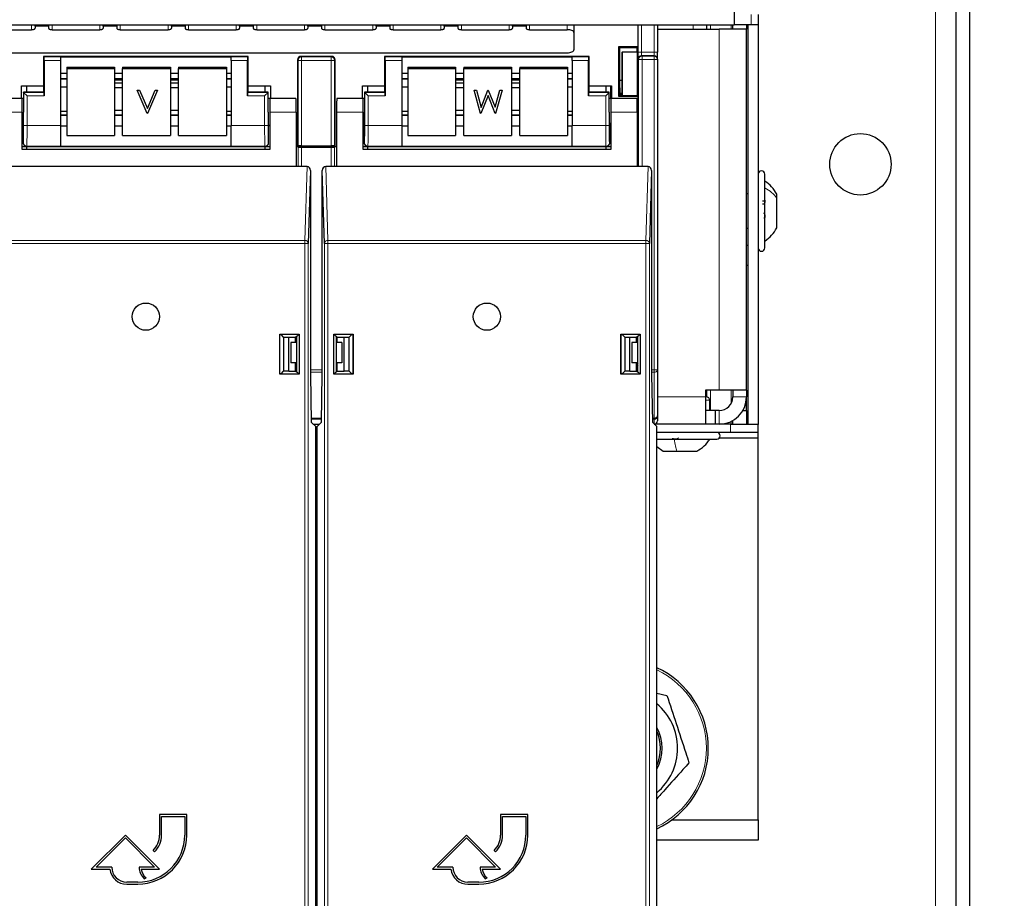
# Model space of a CAD drawing. Header units: millimetres. Extents: x 5 to 418, y 2 to 292.
# Tile 12 of 74: x 110 to 134, y 107 to 128. Entities that reach past the tile are written whole.
import ezdxf

# ---------------------------------------------------------------- set-up
doc = ezdxf.new("R2010")
doc.units = ezdxf.units.MM
doc.layers.add('SLD-0', color=7, linetype='Continuous')
doc.styles.add('SLDTEXTSTYLE0', font='TXT', dxfattribs={"width": 0.605})
doc.dimstyles.new('SLDDIMSTYLE2', dxfattribs={"dimtxt": 3.5, "dimasz": 3.302, "dimexe": 0, "dimexo": 0.0625, "dimgap": 0.875, "dimtad": 1, "dimdec": 1, "dimlfac": 6, "dimrnd": 1e-09, "dimzin": 12, "dimdsep": 46, "dimtxsty": 'SLDTEXTSTYLE0', "dimsah": 1, "dimcen": 0.09, "dimadec": 0, "dimazin": 3, "dimtfac": 1, "dimtofl": 0, "dimtmove": 0, "dimatfit": 3, "dimfxl": 1, "dimfrac": 2, "dimtolj": 1, "dimtzin": 12, "dimarcsym": 0})

# ---------------------------------------------------------------- blocks, each defined once
blk = doc.blocks.new('_D_6')
at = {"layer": 'SLD-0', "color": 7}
for p, q in [((132.47, 247.7), (149.204, 247.7)), ((148.204, 247.7), (148.204, 93.813)), ((119.109, 93.813), (149.204, 93.813))]:
    blk.add_line(p, q, dxfattribs=at)
for centre, start, end in [((145.518, 171.401), 63.4349, 116.5651), ((145.518, 170.113), 243.4349, 296.5651)]:
    blk.add_arc(centre, 6.006, start, end, dxfattribs=at)
for points in [[(148.204, 247.7), (147.696, 244.398), (148.712, 244.398)], [(148.204, 93.813), (148.712, 97.115), (147.696, 97.115)]]:
    blk.add_solid(points, dxfattribs=at)
at = {"layer": 'SLD-0', "color": 7, "insert": (143.692, 164.741), "char_height": 3.5, "attachment_point": 1, "rotation": 90, "style": 'SLDTEXTSTYLE0'}
blk.add_mtext('923,3', dxfattribs=at)

msp = doc.modelspace()

# ---------------------------------------------------------------- linework, layer by layer
at = {"color": 7, "linetype": 'Continuous', "lineweight": 18}
for p, q in [((132.4696, 101.8669), (132.4696, 247.7002)), ((127.9696, 128.1919), (127.9696, 128.4419)), ((110.3863, 128.1919), (110.3863, 128.0731)), ((110.4696, 128.1607), (110.803, 128.1607)), ((110.8863, 128.1919), (110.8863, 128.0731)), ((112.053, 128.1919), (112.053, 128.0731)), ((112.1363, 128.1607), (112.4696, 128.1607)), ((112.553, 128.1919), (112.553, 128.0731)), ((113.7196, 128.1919), (113.7196, 128.0731)), ((113.803, 128.1607), (114.1363, 128.1607)), ((114.2196, 128.1919), (114.2196, 128.0731)), ((115.3863, 128.1919), (115.3863, 128.0731)), ((115.4696, 128.1607), (115.803, 128.1607)), ((115.8863, 128.1919), (115.8863, 128.0731)), ((117.053, 128.1919), (117.053, 128.0731)), ((117.1363, 128.1607), (117.4696, 128.1607)), ((117.553, 128.1919), (117.553, 128.0731)), ((118.7196, 128.1919), (118.7196, 128.0731)), ((118.803, 128.1607), (119.1363, 128.1607)), ((119.2196, 128.1919), (119.2196, 128.0731)), ((120.3863, 128.1919), (120.3863, 128.0731)), ((120.4696, 128.1607), (120.803, 128.1607)), ((120.8863, 128.1919), (120.8863, 128.0731)), ((122.053, 128.1919), (122.053, 128.0731)), ((122.1363, 128.1607), (122.4696, 128.1607)), ((122.553, 128.1919), (122.553, 128.0731)), ((123.4696, 128.0731), (123.4696, 128.1919)), ((125.2855, 128.1919), (125.2855, 127.523)), ((125.5946, 127.523), (125.5946, 128.1919)), ((126.553, 128.1919), (126.553, 128.0836)), ((126.9756, 128.0836), (126.9756, 128.1919)), ((127.1863, 119.2669), (127.1863, 128.0836)), ((127.475, 128.0836), (127.475, 128.1919)), ((125.2022, 127.523), (125.2022, 127.6646)), ((125.2022, 127.523), (125.2855, 127.523)), ((125.2855, 127.523), (125.5946, 127.523)), ((125.5946, 127.4397), (125.5946, 127.523)), ((125.5946, 127.523), (125.678, 127.523)), ((110.6925, 127.4062), (111.0946, 127.4062)), ((111.0946, 127.3229), (110.694, 127.3229)), ((115.2613, 127.4062), (115.6634, 127.4062)), ((115.662, 127.3229), (115.2613, 127.3229)), ((116.9009, 127.3229), (116.8863, 127.3375)), ((116.9009, 127.3229), (116.9842, 127.3229)), ((116.9009, 125.2353), (116.9009, 127.3229)), ((116.9696, 127.4208), (116.9842, 127.4062)), ((116.9842, 127.4062), (117.7051, 127.4062)), ((116.9842, 127.4062), (116.9842, 127.3229)), ((116.9842, 127.3229), (116.9842, 125.2368)), ((117.7051, 127.3229), (116.9842, 127.3229)), ((117.7051, 127.4062), (117.7196, 127.4208)), ((117.7051, 127.4062), (117.7051, 127.3229)), ((117.7051, 125.2368), (117.7051, 127.3229)), ((117.7051, 127.3229), (117.7884, 127.3229)), ((117.803, 127.3375), (117.7884, 127.3229)), ((117.7884, 127.3229), (117.7884, 125.2353)), ((119.0259, 127.4062), (119.428, 127.4062)), ((119.428, 127.3229), (119.0273, 127.3229)), ((123.5946, 127.4062), (123.9967, 127.4062)), ((123.9953, 127.3229), (123.5946, 127.3229)), ((125.2182, 127.3432), (125.2051, 127.3564)), ((125.3015, 127.3432), (125.2182, 127.3432)), ((125.2182, 124.7282), (125.2182, 127.3432)), ((125.2884, 127.4397), (125.3015, 127.4265)), ((125.5946, 127.4397), (125.2884, 127.4397)), ((125.3015, 127.3432), (125.3015, 127.4265)), ((125.3015, 127.4265), (125.5946, 127.4265)), ((125.3015, 127.3432), (125.3015, 124.7282)), ((125.5946, 127.3432), (125.3015, 127.3432)), ((125.5946, 127.4265), (125.5946, 127.4397)), ((125.5946, 127.3432), (125.5946, 127.4265)), ((125.5946, 119.7598), (125.5946, 127.3432)), ((125.678, 127.3432), (125.5946, 127.3432)), ((111.0946, 126.876), (111.2446, 126.876)), ((112.4113, 126.876), (112.6113, 126.876)), ((113.778, 126.876), (113.978, 126.876)), ((115.1446, 126.876), (115.2613, 126.876)), ((119.428, 126.876), (119.578, 126.876)), ((120.7446, 126.876), (120.9446, 126.876)), ((122.1113, 126.876), (122.3113, 126.876)), ((123.478, 126.876), (123.5946, 126.876)), ((110.1925, 126.5395), (110.6925, 126.5395)), ((110.1925, 125.7281), (110.1925, 126.5395)), ((115.6634, 126.5395), (116.1634, 126.5395)), ((116.1634, 126.5395), (116.1634, 125.7281)), ((118.5259, 125.7281), (118.5259, 126.5395)), ((118.5259, 126.5395), (119.0259, 126.5395)), ((123.9967, 126.5395), (124.4967, 126.5395)), ((124.4967, 126.5395), (124.4967, 125.7281)), ((110.2759, 126.4562), (110.2759, 125.7281)), ((110.694, 126.4562), (110.2759, 126.4562)), ((116.0801, 126.4562), (115.662, 126.4562)), ((116.0801, 125.7281), (116.0801, 126.4562)), ((118.6092, 126.4562), (118.6092, 125.7281)), ((119.0273, 126.4562), (118.6092, 126.4562)), ((124.4134, 126.4562), (123.9953, 126.4562)), ((124.4134, 125.7281), (124.4134, 126.4562)), ((110.153, 126.0615), (109.5047, 126.0615)), ((116.8512, 126.0615), (116.203, 126.0615)), ((118.4863, 126.0615), (117.838, 126.0615)), ((125.1846, 126.0615), (124.5363, 126.0615)), ((111.0946, 125.9727), (111.2446, 125.9727)), ((112.4113, 125.9727), (112.6113, 125.9727)), ((113.778, 125.9727), (113.978, 125.9727)), ((115.1446, 125.9727), (115.2613, 125.9727)), ((119.428, 125.9727), (119.578, 125.9727)), ((120.7446, 125.9727), (120.9446, 125.9727)), ((122.1113, 125.9727), (122.3113, 125.9727)), ((123.478, 125.9727), (123.5946, 125.9727)), ((110.2759, 125.7281), (110.1925, 125.7281)), ((110.2759, 125.7281), (111.0946, 125.7281)), ((115.2613, 125.7281), (116.0801, 125.7281)), ((116.1634, 125.7281), (116.0801, 125.7281)), ((118.6092, 125.7281), (118.5259, 125.7281)), ((118.6092, 125.7281), (119.428, 125.7281)), ((123.5946, 125.7281), (124.4134, 125.7281)), ((124.4967, 125.7281), (124.4134, 125.7281)), ((110.178, 125.3041), (110.1854, 125.3115)), ((110.2687, 125.2282), (110.2613, 125.2208)), ((111.0946, 125.2282), (110.2687, 125.2282)), ((116.0872, 125.2282), (115.2613, 125.2282)), ((116.0946, 125.2208), (116.0872, 125.2282)), ((116.1705, 125.3115), (116.178, 125.3041)), ((116.8985, 124.7282), (116.8985, 125.2062)), ((116.9818, 125.2048), (116.9818, 124.7282)), ((117.7075, 124.7282), (117.7075, 125.2048)), ((117.7908, 125.2062), (117.7908, 124.7282)), ((118.5113, 125.3041), (118.5187, 125.3115)), ((118.602, 125.2282), (118.5946, 125.2208)), ((119.428, 125.2282), (118.602, 125.2282)), ((124.4205, 125.2282), (123.5946, 125.2282)), ((124.428, 125.2208), (124.4205, 125.2282)), ((124.5039, 125.3115), (124.5113, 125.3041)), ((117.0628, 122.924), (117.1173, 124.7282)), ((117.5719, 124.7282), (117.6265, 122.924)), ((125.3961, 122.924), (125.4507, 124.7282)), ((109.2931, 122.924), (117.0628, 122.924)), ((117.0628, 122.8518), (109.2931, 122.8518)), ((117.0628, 122.8518), (117.0628, 122.924)), ((117.0628, 104.6297), (117.0628, 122.8518)), ((117.0628, 122.8518), (117.1461, 122.8518)), ((117.1461, 122.8518), (117.1461, 104.6297)), ((117.5431, 104.6297), (117.5431, 122.8518)), ((117.6265, 122.8518), (117.5431, 122.8518)), ((117.6265, 122.8518), (117.6265, 122.924)), ((117.6265, 122.924), (125.3961, 122.924)), ((117.6265, 122.8518), (117.6265, 104.6297)), ((125.3961, 122.8518), (117.6265, 122.8518)), ((125.3961, 122.8518), (125.3961, 122.924)), ((125.3961, 104.6297), (125.3961, 122.8518)), ((125.3961, 122.8518), (125.4794, 122.8518)), ((125.4794, 122.8518), (125.4794, 104.6297)), ((117.2, 119.7598), (117.4893, 119.7598)), ((117.4893, 119.7009), (117.2, 119.7009)), ((125.5333, 119.7598), (125.5946, 119.7598)), ((125.5946, 119.7009), (125.5333, 119.7009)), ((125.678, 119.7598), (125.5946, 119.7598)), ((125.5946, 119.7009), (125.5946, 119.7598)), ((125.5946, 118.5825), (125.5946, 119.7009)), ((125.678, 119.1002), (126.853, 119.1002)), ((126.9756, 118.7669), (126.9756, 119.2669)), ((127.475, 118.9336), (127.475, 119.2669)), ((127.5196, 119.1002), (127.853, 119.1002)), ((126.853, 119.0169), (126.953, 119.0169)), ((127.1863, 118.7669), (127.1863, 118.4336)), ((117.2185, 118.5825), (117.4708, 118.5825)), ((117.4703, 118.5581), (117.2189, 118.5581)), ((125.5518, 118.5825), (125.5946, 118.5825)), ((125.5946, 118.5581), (125.5523, 118.5581)), ((125.5946, 118.5581), (125.5946, 118.5825)), ((125.5946, 118.4401), (125.5946, 118.5581)), ((127.4613, 118.2336), (127.4613, 118.4336)), ((127.475, 118.4336), (127.475, 118.4993)), ((117.3613, 118.2017), (117.328, 118.2017)), ((117.328, 116.7927), (117.3613, 116.7927)), ((117.328, 115.8894), (117.3613, 115.8894)), ((117.328, 112.8406), (117.3613, 112.8406)), ((117.3613, 112.7685), (117.328, 112.7685))]:
    msp.add_line(p, q, dxfattribs=at)
at = {"color": 7, "linetype": 'Continuous', "lineweight": 25}
for p, q in [((132.9696, 130.3459), (132.9696, 102.7002)), ((133.303, 130.3459), (133.303, 102.7002)), ((127.553, 128.7036), (127.553, 128.1919)), ((128.1363, 128.4419), (128.1363, 128.1919)), ((73.7196, 128.1919), (127.553, 128.1919)), ((109.2196, 128.0731), (110.3863, 128.0731)), ((110.4696, 128.1607), (110.4696, 128.1919)), ((110.4696, 128.1607), (110.4696, 128.1083)), ((110.803, 128.1919), (110.803, 128.1607)), ((110.803, 128.1607), (110.803, 128.1083)), ((110.8863, 128.0731), (112.053, 128.0731)), ((112.1363, 128.1607), (112.1363, 128.1919)), ((112.1363, 128.1607), (112.1363, 128.1083)), ((112.4696, 128.1919), (112.4696, 128.1607)), ((112.4696, 128.1607), (112.4696, 128.1083)), ((112.553, 128.0731), (113.7196, 128.0731)), ((113.803, 128.1607), (113.803, 128.1919)), ((113.803, 128.1607), (113.803, 128.1083)), ((114.1363, 128.1919), (114.1363, 128.1607)), ((114.1363, 128.1607), (114.1363, 128.1083)), ((114.2196, 128.0731), (115.3863, 128.0731)), ((115.4696, 128.1607), (115.4696, 128.1919)), ((115.4696, 128.1607), (115.4696, 128.1083)), ((115.803, 128.1919), (115.803, 128.1607)), ((115.803, 128.1607), (115.803, 128.1083)), ((115.8863, 128.0731), (117.053, 128.0731)), ((117.1363, 128.1607), (117.1363, 128.1919)), ((117.1363, 128.1607), (117.1363, 128.1083)), ((117.4696, 128.1919), (117.4696, 128.1607)), ((117.4696, 128.1607), (117.4696, 128.1083)), ((117.553, 128.0731), (118.7196, 128.0731)), ((118.803, 128.1607), (118.803, 128.1919)), ((118.803, 128.1607), (118.803, 128.1083)), ((119.1363, 128.1919), (119.1363, 128.1607)), ((119.1363, 128.1607), (119.1363, 128.1083)), ((119.2196, 128.0731), (120.3863, 128.0731)), ((120.4696, 128.1607), (120.4696, 128.1919)), ((120.4696, 128.1607), (120.4696, 128.1083)), ((120.803, 128.1919), (120.803, 128.1607)), ((120.803, 128.1607), (120.803, 128.1083)), ((120.8863, 128.0731), (122.053, 128.0731)), ((122.1363, 128.1607), (122.1363, 128.1919)), ((122.1363, 128.1607), (122.1363, 128.1083)), ((122.4696, 128.1919), (122.4696, 128.1607)), ((122.4696, 128.1607), (122.4696, 128.1083)), ((122.553, 128.0731), (123.4696, 128.0731)), ((123.6363, 128.1919), (123.6363, 128.0026)), ((123.6363, 128.0026), (123.6363, 127.58)), ((125.203, 127.6654), (125.203, 128.1919)), ((125.678, 128.1919), (125.678, 127.523)), ((125.6863, 128.0836), (125.678, 128.0838)), ((125.6863, 128.0836), (127.1863, 128.0836)), ((126.8863, 128.0836), (126.8863, 128.1919)), ((127.853, 128.0836), (127.1863, 128.0836)), ((127.5196, 128.0836), (127.5196, 128.1919)), ((127.9696, 128.1919), (127.553, 128.1919)), ((127.853, 128.1919), (127.853, 128.0836)), ((127.853, 119.2669), (127.853, 128.0836)), ((127.8863, 128.1919), (127.8863, 118.4336)), ((128.1363, 128.1919), (127.9696, 128.1919)), ((128.1363, 128.1919), (128.1363, 118.4252)), ((77.803, 127.5096), (123.4696, 127.5096)), ((124.7334, 127.6654), (125.203, 127.6654)), ((124.7334, 126.4428), (124.7334, 127.6654)), ((124.7334, 127.6654), (124.7613, 127.6374)), ((124.7613, 127.6374), (125.175, 127.6374)), ((124.7613, 126.8426), (124.7613, 127.6374)), ((124.8063, 127.5169), (124.815, 127.5256)), ((124.8063, 127.5169), (124.8063, 126.4618)), ((124.815, 127.5256), (124.815, 126.4618)), ((125.1847, 127.5256), (124.815, 127.5256)), ((125.175, 127.6374), (125.203, 127.6654)), ((125.175, 127.6374), (125.175, 127.5256)), ((125.1847, 127.6471), (125.1847, 127.5256)), ((125.1847, 127.5256), (125.1847, 126.4611)), ((125.678, 127.3564), (125.678, 127.523)), ((110.678, 127.4208), (110.678, 126.7048)), ((110.6925, 127.4062), (110.678, 127.4208)), ((115.678, 127.4208), (110.678, 127.4208)), ((110.694, 127.3229), (110.694, 126.4562)), ((111.0946, 127.4077), (115.2613, 127.4077)), ((111.0946, 127.4077), (111.0946, 127.4062)), ((111.0946, 127.4062), (111.0946, 127.3229)), ((111.0946, 127.3229), (111.0946, 125.7281)), ((115.2613, 127.4077), (115.2613, 127.4062)), ((115.2613, 127.3229), (115.2613, 127.4062)), ((115.2613, 127.3229), (115.2613, 125.7281)), ((115.662, 126.4562), (115.662, 127.3229)), ((115.6634, 127.4062), (115.678, 127.4208)), ((115.678, 126.7048), (115.678, 127.4208)), ((116.8863, 127.3375), (116.8863, 125.2208)), ((117.7196, 127.4208), (116.9696, 127.4208)), ((117.803, 125.2208), (117.803, 127.3375)), ((119.0113, 127.4208), (119.0113, 126.7048)), ((119.0259, 127.4062), (119.0113, 127.4208)), ((124.0113, 127.4208), (119.0113, 127.4208)), ((119.0273, 127.3229), (119.0273, 126.4562)), ((119.428, 127.4077), (123.5946, 127.4077)), ((119.428, 127.4077), (119.428, 127.4062)), ((119.428, 127.4062), (119.428, 127.3229)), ((119.428, 127.3229), (119.428, 125.7281)), ((123.5946, 127.4077), (123.5946, 127.4062)), ((123.5946, 127.3229), (123.5946, 127.4062)), ((123.5946, 127.3229), (123.5946, 125.7281)), ((123.9953, 126.4562), (123.9953, 127.3229)), ((123.9967, 127.4062), (124.0113, 127.4208)), ((124.0113, 126.7048), (124.0113, 127.4208)), ((125.678, 127.3564), (125.678, 127.3432)), ((125.678, 127.3432), (125.678, 119.7598)), ((111.2446, 127.1559), (111.2446, 127.1269)), ((111.2446, 127.1559), (112.4113, 127.1559)), ((111.2446, 127.1269), (112.4113, 127.1269)), ((111.2446, 127.1269), (111.2446, 125.4856)), ((112.4113, 127.1559), (112.4113, 127.1269)), ((112.4113, 127.1269), (112.4113, 125.4856)), ((112.6113, 127.1559), (113.778, 127.1559)), ((112.6113, 127.1559), (112.6113, 127.1269)), ((112.6113, 127.1269), (113.778, 127.1269)), ((112.6113, 125.4856), (112.6113, 127.1269)), ((113.778, 127.1559), (113.778, 127.1269)), ((113.778, 127.1269), (113.778, 125.4856)), ((113.978, 127.1559), (115.1446, 127.1559)), ((113.978, 127.1559), (113.978, 127.1269)), ((113.978, 127.1269), (115.1446, 127.1269)), ((113.978, 125.4856), (113.978, 127.1269)), ((115.1446, 127.1559), (115.1446, 127.1269)), ((115.1446, 127.1269), (115.1446, 125.4856)), ((119.578, 127.1559), (119.578, 127.1269)), ((119.578, 127.1559), (120.7446, 127.1559)), ((119.578, 127.1269), (120.7446, 127.1269)), ((119.578, 127.1269), (119.578, 125.4856)), ((120.7446, 127.1559), (120.7446, 127.1269)), ((120.7446, 127.1269), (120.7446, 125.4856)), ((120.9446, 127.1559), (122.1113, 127.1559)), ((120.9446, 127.1559), (120.9446, 127.1269)), ((120.9446, 127.1269), (122.1113, 127.1269)), ((120.9446, 125.4856), (120.9446, 127.1269)), ((122.1113, 127.1559), (122.1113, 127.1269)), ((122.1113, 127.1269), (122.1113, 125.4856)), ((122.3113, 127.1559), (123.478, 127.1559)), ((122.3113, 127.1559), (122.3113, 127.1269)), ((122.3113, 127.1269), (123.478, 127.1269)), ((122.3113, 125.4856), (122.3113, 127.1269)), ((123.478, 127.1559), (123.478, 127.1269)), ((123.478, 127.1269), (123.478, 125.4856)), ((111.0946, 127.0077), (111.2446, 127.0077)), ((111.0946, 126.874), (111.2446, 126.874)), ((112.4113, 127.0077), (112.6113, 127.0077)), ((112.4113, 126.874), (112.6113, 126.874)), ((112.6113, 126.841), (112.4113, 126.841)), ((113.778, 127.0077), (113.978, 127.0077)), ((113.778, 126.874), (113.978, 126.874)), ((113.978, 126.841), (113.778, 126.841)), ((115.1446, 127.0077), (115.2613, 127.0077)), ((115.1446, 126.874), (115.2613, 126.874)), ((119.428, 127.0077), (119.578, 127.0077)), ((119.428, 126.874), (119.578, 126.874)), ((120.7446, 127.0077), (120.9446, 127.0077)), ((120.7446, 126.874), (120.9446, 126.874)), ((120.9446, 126.841), (120.7446, 126.841)), ((122.1113, 127.0077), (122.3113, 127.0077)), ((122.1113, 126.874), (122.3113, 126.874)), ((122.3113, 126.841), (122.1113, 126.841)), ((123.478, 127.0077), (123.5946, 127.0077)), ((123.478, 126.874), (123.5946, 126.874)), ((124.763, 126.4725), (124.7613, 126.8426)), ((124.7613, 126.8426), (124.8063, 126.8426)), ((110.1363, 126.7048), (110.678, 126.7048)), ((110.1363, 126.3949), (110.1363, 126.7048)), ((110.678, 126.5422), (110.1899, 126.5422)), ((110.1925, 126.5395), (110.1899, 126.5422)), ((110.1899, 126.5422), (110.1899, 126.0615)), ((110.2759, 126.4562), (110.1925, 126.5395)), ((110.2613, 126.7048), (110.2613, 126.5422)), ((110.678, 126.7048), (110.678, 126.5541)), ((110.6925, 126.5395), (110.678, 126.5541)), ((110.678, 126.5541), (110.678, 126.5422)), ((111.0946, 126.6754), (111.2446, 126.6754)), ((112.6113, 126.765), (112.4113, 126.765)), ((112.4113, 126.6626), (112.6113, 126.6626)), ((112.9644, 126.5968), (113.0205, 126.5968)), ((112.9644, 126.5965), (112.9644, 126.5968)), ((112.9644, 126.5965), (113.0205, 126.5965)), ((113.2112, 126.022), (112.9644, 126.5965)), ((113.0205, 126.5968), (113.215, 126.144)), ((113.0205, 126.5965), (113.0205, 126.5968)), ((113.0205, 126.5965), (113.215, 126.1438)), ((113.215, 126.144), (113.4094, 126.5968)), ((113.215, 126.1438), (113.4094, 126.5965)), ((113.4655, 126.5965), (113.2187, 126.022)), ((113.4094, 126.5968), (113.4655, 126.5968)), ((113.4094, 126.5965), (113.4094, 126.5968)), ((113.4094, 126.5965), (113.4655, 126.5965)), ((113.4655, 126.5965), (113.4655, 126.5968)), ((113.978, 126.765), (113.778, 126.765)), ((113.778, 126.6626), (113.978, 126.6626)), ((115.1446, 126.6754), (115.2613, 126.6754)), ((115.6634, 126.5395), (115.678, 126.5541)), ((115.678, 126.5541), (115.678, 126.7048)), ((115.678, 126.7048), (116.2196, 126.7048)), ((115.678, 126.5422), (115.678, 126.5541)), ((116.166, 126.5422), (115.678, 126.5422)), ((116.1634, 126.5395), (116.0801, 126.4562)), ((116.0946, 126.5422), (116.0946, 126.7048)), ((116.1634, 126.5395), (116.166, 126.5422)), ((116.166, 126.0615), (116.166, 126.5422)), ((116.2196, 126.7048), (116.2196, 126.3949)), ((118.4696, 126.7048), (119.0113, 126.7048)), ((118.4696, 126.3949), (118.4696, 126.7048)), ((118.5232, 126.5422), (118.5232, 126.0615)), ((118.5259, 126.5395), (118.5232, 126.5422)), ((119.0113, 126.5422), (118.5232, 126.5422)), ((118.6092, 126.4562), (118.5259, 126.5395)), ((118.5946, 126.7048), (118.5946, 126.5422)), ((119.0113, 126.7048), (119.0113, 126.5541)), ((119.0259, 126.5395), (119.0113, 126.5541)), ((119.0113, 126.5541), (119.0113, 126.5422)), ((119.428, 126.6754), (119.578, 126.6754)), ((120.9446, 126.765), (120.7446, 126.765)), ((120.7446, 126.6626), (120.9446, 126.6626)), ((121.1988, 126.5968), (121.2529, 126.5968)), ((121.1988, 126.5965), (121.1988, 126.5968)), ((121.1988, 126.5965), (121.2529, 126.5965)), ((121.3539, 126.022), (121.1988, 126.5965)), ((121.2529, 126.5968), (121.367, 126.1755)), ((121.2529, 126.5965), (121.2529, 126.5968)), ((121.2529, 126.5965), (121.367, 126.1752)), ((121.367, 126.1755), (121.5368, 126.5968)), ((121.367, 126.1752), (121.5368, 126.5965)), ((121.5368, 126.5968), (121.5444, 126.5968)), ((121.5368, 126.5965), (121.5368, 126.5968)), ((121.5368, 126.5965), (121.5444, 126.5965)), ((121.5444, 126.5968), (121.711, 126.1783)), ((121.5444, 126.5965), (121.5444, 126.5968)), ((121.5444, 126.5965), (121.711, 126.1781)), ((121.711, 126.1783), (121.8258, 126.5968)), ((121.711, 126.1781), (121.8258, 126.5965)), ((121.8793, 126.5965), (121.722, 126.022)), ((121.8258, 126.5968), (121.8793, 126.5968)), ((121.8258, 126.5965), (121.8258, 126.5968)), ((121.8258, 126.5965), (121.8793, 126.5965)), ((121.8793, 126.5965), (121.8793, 126.5968)), ((122.3113, 126.765), (122.1113, 126.765)), ((122.1113, 126.6626), (122.3113, 126.6626)), ((123.478, 126.6754), (123.5946, 126.6754)), ((123.9967, 126.5395), (124.0113, 126.5541)), ((124.0113, 126.5541), (124.0113, 126.7048)), ((124.0113, 126.7048), (124.553, 126.7048)), ((124.0113, 126.5422), (124.0113, 126.5541)), ((124.4994, 126.5422), (124.0113, 126.5422)), ((124.4967, 126.5395), (124.4134, 126.4562)), ((124.428, 126.5422), (124.428, 126.7048)), ((124.4967, 126.5395), (124.4994, 126.5422)), ((124.4994, 126.0615), (124.4994, 126.5422)), ((124.5416, 126.3949), (124.5416, 126.7048)), ((124.553, 126.7048), (124.553, 126.3949)), ((110.153, 126.3949), (109.5105, 126.3949)), ((110.1899, 126.3949), (110.153, 126.3949)), ((110.153, 126.0615), (110.153, 126.3949)), ((116.203, 126.3949), (116.166, 126.3949)), ((116.203, 126.3949), (116.203, 126.0615)), ((116.8454, 126.3949), (116.203, 126.3949)), ((118.4863, 126.3949), (117.8438, 126.3949)), ((118.5232, 126.3949), (118.4863, 126.3949)), ((118.4863, 126.0615), (118.4863, 126.3949)), ((121.539, 126.4614), (121.3614, 126.022)), ((121.7146, 126.022), (121.539, 126.4614)), ((124.5363, 126.3949), (124.4994, 126.3949)), ((124.5363, 126.3949), (124.5363, 126.0615)), ((125.1788, 126.3949), (124.5363, 126.3949)), ((124.7334, 126.4428), (124.763, 126.4725)), ((125.203, 126.4428), (124.7334, 126.4428)), ((124.763, 126.4725), (124.7755, 126.4725)), ((124.7757, 126.5109), (124.7755, 126.4725)), ((124.7755, 126.4725), (124.7863, 126.4618)), ((124.8063, 126.5109), (124.7757, 126.5109)), ((124.7863, 126.4618), (125.1841, 126.4618)), ((125.203, 126.4428), (125.1841, 126.4618)), ((125.203, 125.2208), (125.203, 126.4428)), ((110.153, 125.1449), (110.153, 126.0615)), ((111.2446, 126.0772), (111.0946, 126.0772)), ((112.6113, 126.0946), (112.4113, 126.0946)), ((113.215, 126.1438), (113.215, 126.144)), ((113.978, 126.0946), (113.778, 126.0946)), ((115.2613, 126.0772), (115.1446, 126.0772)), ((116.203, 126.0615), (116.203, 125.1449)), ((116.8512, 126.0615), (116.8512, 124.7282)), ((117.838, 126.0615), (117.838, 124.7282)), ((118.4863, 125.1449), (118.4863, 126.0615)), ((119.578, 126.0772), (119.428, 126.0772)), ((120.9446, 126.0946), (120.7446, 126.0946)), ((121.367, 126.1752), (121.367, 126.1755)), ((121.711, 126.1781), (121.711, 126.1783)), ((122.3113, 126.0946), (122.1113, 126.0946)), ((123.5946, 126.0772), (123.478, 126.0772)), ((124.5363, 126.0615), (124.5363, 125.1449)), ((125.1846, 126.0615), (125.1846, 124.7282)), ((111.2446, 125.9805), (111.0946, 125.9805)), ((112.4113, 125.9922), (112.6113, 125.9922)), ((112.6113, 125.9805), (112.4113, 125.9805)), ((113.2187, 126.022), (113.2112, 126.022)), ((113.778, 125.9922), (113.978, 125.9922)), ((113.978, 125.9805), (113.778, 125.9805)), ((115.2613, 125.9805), (115.1446, 125.9805)), ((119.578, 125.9805), (119.428, 125.9805)), ((120.7446, 125.9922), (120.9446, 125.9922)), ((120.9446, 125.9805), (120.7446, 125.9805)), ((121.3614, 126.022), (121.3539, 126.022)), ((121.722, 126.022), (121.7146, 126.022)), ((122.1113, 125.9922), (122.3113, 125.9922)), ((122.3113, 125.9805), (122.1113, 125.9805)), ((123.5946, 125.9805), (123.478, 125.9805)), ((110.153, 125.7282), (110.1841, 125.7282)), ((110.178, 125.7282), (110.153, 125.7282)), ((110.178, 125.7282), (110.178, 125.3041)), ((111.0946, 125.7281), (111.0946, 125.2282)), ((111.0946, 125.7253), (111.2446, 125.7253)), ((112.4113, 125.7253), (112.6113, 125.7253)), ((113.778, 125.7253), (113.978, 125.7253)), ((115.1446, 125.7253), (115.2613, 125.7253)), ((115.2613, 125.2282), (115.2613, 125.7281)), ((116.1719, 125.7282), (116.203, 125.7282)), ((116.178, 125.3041), (116.178, 125.7282)), ((116.203, 125.7282), (116.178, 125.7282)), ((118.4863, 125.7282), (118.5174, 125.7282)), ((118.5113, 125.7282), (118.4863, 125.7282)), ((118.5113, 125.7282), (118.5113, 125.3041)), ((119.428, 125.7281), (119.428, 125.2282)), ((119.428, 125.7253), (119.578, 125.7253)), ((120.7446, 125.7253), (120.9446, 125.7253)), ((122.1113, 125.7253), (122.3113, 125.7253)), ((123.478, 125.7253), (123.5946, 125.7253)), ((123.5946, 125.2282), (123.5946, 125.7281)), ((124.5052, 125.7282), (124.5363, 125.7282)), ((124.5113, 125.3041), (124.5113, 125.7282)), ((124.5363, 125.7282), (124.5113, 125.7282)), ((111.2446, 125.4856), (112.4113, 125.4856)), ((112.6113, 125.4856), (113.778, 125.4856)), ((113.978, 125.4856), (115.1446, 125.4856)), ((119.578, 125.4856), (120.7446, 125.4856)), ((120.9446, 125.4856), (122.1113, 125.4856)), ((122.3113, 125.4856), (123.478, 125.4856)), ((110.153, 125.2208), (110.2613, 125.2208)), ((116.203, 125.1449), (110.153, 125.1449)), ((110.2613, 125.2208), (110.2613, 125.1449)), ((110.2613, 125.2208), (116.0946, 125.2208)), ((111.0946, 125.2282), (111.0946, 125.2272)), ((111.0946, 125.2272), (115.2613, 125.2272)), ((115.2613, 125.2282), (115.2613, 125.2272)), ((116.0946, 125.1449), (116.0946, 125.2208)), ((116.0946, 125.2208), (116.203, 125.2208)), ((116.8512, 125.2208), (116.8863, 125.2208)), ((116.8985, 125.2062), (116.8839, 125.2208)), ((116.9009, 125.2353), (116.8863, 125.2208)), ((116.8863, 125.2208), (117.803, 125.2208)), ((116.9818, 125.2048), (117.7075, 125.2048)), ((116.9842, 125.2368), (117.7051, 125.2368)), ((117.7884, 125.2353), (117.803, 125.2208)), ((117.8054, 125.2208), (117.7908, 125.2062)), ((117.803, 125.2208), (117.838, 125.2208)), ((118.4863, 125.2208), (118.5946, 125.2208)), ((124.5363, 125.1449), (118.4863, 125.1449)), ((118.5946, 125.2208), (118.5946, 125.1449)), ((118.5946, 125.2208), (124.428, 125.2208)), ((119.428, 125.2282), (119.428, 125.2272)), ((119.428, 125.2272), (123.5946, 125.2272)), ((123.5946, 125.2282), (123.5946, 125.2272)), ((124.428, 125.1449), (124.428, 125.2208)), ((124.428, 125.2208), (124.5363, 125.2208)), ((125.1846, 125.2208), (125.203, 125.2208)), ((116.8512, 124.7282), (109.5047, 124.7282)), ((117.1173, 124.7282), (116.8512, 124.7282)), ((117.2, 124.6328), (117.1461, 122.8518)), ((117.2, 124.6328), (117.2, 119.6449)), ((117.5431, 122.8518), (117.4893, 124.6328)), ((117.4893, 119.6449), (117.4893, 124.6328)), ((117.838, 124.7282), (117.5719, 124.7282)), ((125.1846, 124.7282), (117.838, 124.7282)), ((125.4507, 124.7282), (125.1846, 124.7282)), ((125.5333, 124.6328), (125.4794, 122.8518)), ((125.5333, 124.6328), (125.5333, 119.6449)), ((128.303, 124.3326), (128.303, 124.5419)), ((128.303, 122.7419), (128.303, 124.3326)), ((127.8863, 124.0586), (127.853, 124.0586)), ((128.5946, 123.9585), (128.5946, 124.0544)), ((128.5946, 123.2294), (128.5946, 123.9585)), ((128.2443, 123.8875), (128.303, 123.8875)), ((128.2443, 123.8187), (128.303, 123.8187)), ((127.853, 123.2252), (127.8863, 123.2252)), ((127.853, 122.8086), (127.8863, 122.8086)), ((127.8863, 122.3086), (127.853, 122.3086)), ((116.449, 119.6593), (116.449, 120.6305)), ((116.449, 120.6305), (116.4548, 120.6247)), ((116.449, 120.6305), (116.9202, 120.6305)), ((116.4548, 119.6651), (116.4548, 120.6247)), ((116.4548, 120.6247), (116.4802, 120.6247)), ((116.5434, 120.5615), (116.4802, 120.6247)), ((116.5434, 120.5615), (116.668, 120.5615)), ((116.5434, 120.5615), (116.5434, 119.7282)), ((116.668, 120.5615), (116.8347, 120.5586)), ((116.668, 119.7282), (116.668, 120.5615)), ((116.8512, 120.5752), (116.8347, 120.5586)), ((116.8347, 120.4336), (116.8347, 120.5586)), ((116.8649, 120.5752), (116.8512, 120.5752)), ((116.9202, 120.6305), (116.8649, 120.5752)), ((116.8649, 119.7145), (116.8649, 120.5752)), ((116.9202, 120.6305), (116.9202, 119.6593)), ((117.7691, 120.6305), (117.8243, 120.5752)), ((117.7691, 120.6305), (118.2403, 120.6305)), ((117.7691, 119.6593), (117.7691, 120.6305)), ((117.838, 120.5752), (117.8243, 120.5752)), ((117.8243, 120.5752), (117.8243, 119.7145)), ((117.838, 120.5752), (117.8546, 120.5586)), ((117.8546, 120.5586), (118.0213, 120.5615)), ((117.8546, 120.4336), (117.8546, 120.5586)), ((118.0213, 120.5615), (118.1459, 120.5615)), ((118.0213, 119.7282), (118.0213, 120.5615)), ((118.209, 120.6247), (118.1459, 120.5615)), ((118.1459, 119.7282), (118.1459, 120.5615)), ((118.209, 120.6247), (118.2345, 120.6247)), ((118.2403, 120.6305), (118.2345, 120.6247)), ((118.2345, 120.6247), (118.2345, 119.6651)), ((118.2403, 120.6305), (118.2403, 119.6593)), ((124.7823, 120.6305), (125.2535, 120.6305)), ((124.7823, 119.6593), (124.7823, 120.6305)), ((124.7823, 120.6305), (124.7881, 120.6247)), ((124.7881, 119.6651), (124.7881, 120.6247)), ((124.7881, 120.6247), (124.8136, 120.6247)), ((124.8767, 120.5615), (124.8136, 120.6247)), ((124.8767, 120.5615), (125.0013, 120.5615)), ((124.8767, 120.5615), (124.8767, 119.7282)), ((125.0013, 120.5615), (125.168, 120.5586)), ((125.0013, 119.7282), (125.0013, 120.5615)), ((125.1846, 120.5752), (125.168, 120.5586)), ((125.168, 120.4336), (125.168, 120.5586)), ((125.1982, 120.5752), (125.1846, 120.5752)), ((125.2535, 120.6305), (125.1982, 120.5752)), ((125.1982, 119.7145), (125.1982, 120.5752)), ((125.2535, 120.6305), (125.2535, 119.6593)), ((116.7196, 120.4336), (116.7196, 119.9336)), ((116.8649, 120.4336), (116.7196, 120.4336)), ((117.9696, 120.4336), (117.8243, 120.4336)), ((117.9696, 120.4336), (117.9696, 119.9336)), ((125.053, 120.4336), (125.053, 119.9336)), ((125.1982, 120.4336), (125.053, 120.4336)), ((116.8649, 119.9336), (116.7196, 119.9336)), ((116.8347, 119.7311), (116.8347, 119.9336)), ((117.9696, 119.9336), (117.8243, 119.9336)), ((117.8546, 119.7311), (117.8546, 119.9336)), ((125.1982, 119.9336), (125.053, 119.9336)), ((125.168, 119.7311), (125.168, 119.9336)), ((125.1973, 119.9336), (125.168, 119.8925)), ((125.168, 119.8297), (125.203, 119.8665)), ((116.449, 119.6593), (116.4548, 119.6651)), ((116.9202, 119.6593), (116.449, 119.6593)), ((116.4802, 119.6651), (116.4548, 119.6651)), ((116.4802, 119.6651), (116.5434, 119.7282)), ((116.668, 119.7282), (116.5434, 119.7282)), ((116.668, 119.7282), (116.8347, 119.7311)), ((116.8347, 119.7311), (116.8512, 119.7145)), ((116.8446, 119.7282), (116.8376, 119.7282)), ((116.8649, 119.7485), (116.8446, 119.7282)), ((116.8446, 119.7282), (116.8446, 119.7211)), ((116.8512, 119.7145), (116.8649, 119.7145)), ((116.9202, 119.6593), (116.8649, 119.7145)), ((117.2, 119.6449), (117.2203, 118.4812)), ((117.469, 118.4812), (117.4893, 119.6449)), ((117.7691, 119.6593), (117.8243, 119.7145)), ((118.2403, 119.6593), (117.7691, 119.6593)), ((117.8446, 119.7282), (117.8243, 119.7485)), ((117.8243, 119.7145), (117.838, 119.7145)), ((117.8546, 119.7311), (117.838, 119.7145)), ((117.8446, 119.7282), (117.8446, 119.7211)), ((117.8517, 119.7282), (117.8446, 119.7282)), ((117.8546, 119.7311), (118.0213, 119.7282)), ((118.1459, 119.7282), (118.0213, 119.7282)), ((118.1459, 119.7282), (118.209, 119.6651)), ((118.2345, 119.6651), (118.209, 119.6651)), ((118.2403, 119.6593), (118.2345, 119.6651)), ((124.7823, 119.6593), (124.7881, 119.6651)), ((125.2535, 119.6593), (124.7823, 119.6593)), ((124.8136, 119.6651), (124.7881, 119.6651)), ((124.8136, 119.6651), (124.8767, 119.7282)), ((125.0013, 119.7282), (124.8767, 119.7282)), ((125.0013, 119.7282), (125.168, 119.7311)), ((125.1982, 119.7621), (125.168, 119.7318)), ((125.168, 119.7311), (125.1846, 119.7145)), ((125.1846, 119.7145), (125.1982, 119.7145)), ((125.2535, 119.6593), (125.1982, 119.7145)), ((125.5333, 119.6449), (125.5536, 118.4812)), ((125.678, 119.7598), (125.678, 118.6414)), ((127.1863, 119.2669), (126.853, 119.2669)), ((126.853, 119.2669), (126.853, 119.1002)), ((126.853, 119.1002), (126.8696, 119.1002)), ((126.853, 119.1002), (126.853, 118.4336)), ((126.8863, 119.0986), (126.8863, 119.2669)), ((127.853, 119.2669), (127.1863, 119.2669)), ((127.5196, 119.2669), (127.5196, 119.1002)), ((127.853, 119.2669), (127.853, 119.1002)), ((127.853, 118.7669), (127.853, 119.1002)), ((126.953, 118.7669), (126.953, 119.0169)), ((125.678, 118.6414), (125.678, 118.5169)), ((127.0887, 118.7669), (126.853, 118.7669)), ((127.0887, 118.7669), (127.0887, 118.4336)), ((127.1863, 118.7669), (127.0887, 118.7669)), ((127.7636, 118.7669), (127.853, 118.7669)), ((127.853, 118.7669), (127.853, 118.4336)), ((117.328, 118.3735), (117.2203, 118.4812)), ((117.2679, 118.4336), (117.4214, 118.4336)), ((117.328, 104.8116), (117.328, 118.3735)), ((117.3613, 118.3735), (117.469, 118.4812)), ((117.3613, 104.8116), (117.3613, 118.3735)), ((125.6613, 118.3735), (125.5536, 118.4812)), ((127.4613, 118.4336), (125.6012, 118.4336)), ((125.6613, 104.8116), (125.6613, 118.3735)), ((127.4613, 118.4336), (128.1227, 118.4336)), ((127.5196, 118.4336), (127.5196, 118.5229)), ((128.1363, 118.4252), (128.1227, 118.4252)), ((128.128, 118.4252), (128.128, 118.2336)), ((128.1363, 118.1002), (128.1363, 118.4252)), ((117.3613, 118.2336), (117.328, 118.2336)), ((127.4613, 118.2336), (125.6613, 118.2336)), ((128.128, 118.2336), (127.4613, 118.2336)), ((125.6613, 118.0669), (127.128, 118.0669)), ((125.6613, 117.8862), (125.8155, 117.7752)), ((127.1946, 118.1002), (128.1363, 118.1002)), ((128.1363, 108.7669), (128.1363, 118.1002)), ((125.8155, 117.7752), (126.1504, 117.7752)), ((126.1504, 117.7752), (126.6405, 117.7752)), ((117.328, 117.4209), (117.3613, 117.4209)), ((117.3613, 117.3374), (117.328, 117.3374)), ((117.328, 117.3244), (117.3613, 117.3244)), ((117.328, 116.9243), (117.3613, 116.9243)), ((117.328, 116.7907), (117.3613, 116.7907)), ((117.3613, 116.7577), (117.328, 116.7577)), ((117.3613, 116.6817), (117.328, 116.6817)), ((117.328, 116.5793), (117.3613, 116.5793)), ((117.3613, 116.0113), (117.328, 116.0113)), ((117.328, 115.9089), (117.3613, 115.9089)), ((117.3613, 115.8972), (117.328, 115.8972)), ((117.328, 115.642), (117.3613, 115.642)), ((117.328, 115.1438), (117.3613, 115.1438)), ((117.328, 115.1374), (117.3613, 115.1374)), ((117.3613, 115.0615), (117.328, 115.0615)), ((117.3613, 114.6449), (117.328, 114.6449)), ((125.6613, 111.8586), (125.9094, 111.8063)), ((114.178, 108.8949), (113.5113, 108.8949)), ((113.5113, 108.8949), (113.5113, 108.3949)), ((113.5613, 108.3949), (113.5613, 108.8449)), ((113.5613, 108.8449), (114.128, 108.8449)), ((114.128, 108.8449), (114.128, 108.3949)), ((114.178, 108.3949), (114.178, 108.8949)), ((122.5113, 108.8949), (121.8446, 108.8949)), ((121.8446, 108.8949), (121.8446, 108.3949)), ((121.8946, 108.3949), (121.8946, 108.8449)), ((121.8946, 108.8449), (122.4613, 108.8449)), ((122.4613, 108.8449), (122.4613, 108.3949)), ((122.5113, 108.3949), (122.5113, 108.8949)), ((126.0304, 108.7669), (128.1363, 108.7669)), ((128.1363, 108.7669), (128.1363, 108.2669)), ((112.678, 108.3949), (111.8446, 107.5615)), ((111.9653, 107.6115), (112.678, 108.3242)), ((113.5113, 107.5615), (112.678, 108.3949)), ((112.678, 108.3242), (113.3906, 107.6115)), ((121.0113, 108.3949), (120.178, 107.5615)), ((120.2987, 107.6115), (121.0113, 108.3242)), ((121.8446, 107.5615), (121.0113, 108.3949)), ((121.0113, 108.3242), (121.7239, 107.6115)), ((128.1363, 108.2669), (125.6613, 108.2669)), ((113.3551, 108.0177), (113.3904, 107.9824)), ((121.6884, 108.0177), (121.7238, 107.9824)), ((111.8446, 107.5615), (112.2976, 107.5615)), ((112.3446, 107.6115), (111.9653, 107.6115)), ((113.3906, 107.6115), (113.0113, 107.6115)), ((113.061, 107.5615), (113.5113, 107.5615)), ((120.178, 107.5615), (120.631, 107.5615)), ((120.678, 107.6115), (120.2987, 107.6115)), ((121.7239, 107.6115), (121.3446, 107.6115)), ((121.3944, 107.5615), (121.8446, 107.5615)), ((113.1378, 107.3288), (113.1825, 107.3511)), ((121.4711, 107.3288), (121.5158, 107.3511)), ((112.978, 107.2449), (112.7113, 107.2449)), ((112.7113, 107.1949), (112.978, 107.1949)), ((121.3113, 107.2449), (121.0446, 107.2449)), ((121.0446, 107.1949), (121.3113, 107.1949))]:
    msp.add_line(p, q, dxfattribs=at)
at = {"color": 7, "linetype": 'Continuous', "lineweight": 25, "flags": 128}
for points in [[(110.3863, 128.0731), (110.4026, 128.0738), (110.4182, 128.0758), (110.4326, 128.079), (110.4452, 128.0834), (110.4556, 128.0887), (110.4633, 128.0948), (110.468, 128.1014), (110.4696, 128.1083)], [(110.803, 128.1083), (110.8046, 128.1014), (110.8093, 128.0948), (110.817, 128.0887), (110.8274, 128.0834), (110.84, 128.079), (110.8544, 128.0758), (110.87, 128.0738), (110.8863, 128.0731)], [(112.053, 128.0731), (112.0692, 128.0738), (112.0849, 128.0758), (112.0993, 128.079), (112.1119, 128.0834), (112.1223, 128.0887), (112.13, 128.0948), (112.1347, 128.1014), (112.1363, 128.1083)], [(112.4696, 128.1083), (112.4712, 128.1014), (112.476, 128.0948), (112.4837, 128.0887), (112.494, 128.0834), (112.5067, 128.079), (112.5211, 128.0758), (112.5367, 128.0738), (112.553, 128.0731)], [(113.7196, 128.0731), (113.7359, 128.0738), (113.7515, 128.0758), (113.7659, 128.079), (113.7786, 128.0834), (113.7889, 128.0887), (113.7966, 128.0948), (113.8014, 128.1014), (113.803, 128.1083)], [(114.1363, 128.1083), (114.1379, 128.1014), (114.1426, 128.0948), (114.1503, 128.0887), (114.1607, 128.0834), (114.1733, 128.079), (114.1877, 128.0758), (114.2034, 128.0738), (114.2196, 128.0731)], [(115.3863, 128.0731), (115.4026, 128.0738), (115.4182, 128.0758), (115.4326, 128.079), (115.4452, 128.0834), (115.4556, 128.0887), (115.4633, 128.0948), (115.468, 128.1014), (115.4696, 128.1083)], [(115.803, 128.1083), (115.8046, 128.1014), (115.8093, 128.0948), (115.817, 128.0887), (115.8274, 128.0834), (115.84, 128.079), (115.8544, 128.0758), (115.87, 128.0738), (115.8863, 128.0731)], [(117.053, 128.0731), (117.0692, 128.0738), (117.0849, 128.0758), (117.0993, 128.079), (117.1119, 128.0834), (117.1223, 128.0887), (117.13, 128.0948), (117.1347, 128.1014), (117.1363, 128.1083)], [(117.4696, 128.1083), (117.4712, 128.1014), (117.476, 128.0948), (117.4837, 128.0887), (117.494, 128.0834), (117.5067, 128.079), (117.5211, 128.0758), (117.5367, 128.0738), (117.553, 128.0731)], [(118.7196, 128.0731), (118.7359, 128.0738), (118.7515, 128.0758), (118.7659, 128.079), (118.7786, 128.0834), (118.7889, 128.0887), (118.7966, 128.0948), (118.8014, 128.1014), (118.803, 128.1083)], [(119.1363, 128.1083), (119.1379, 128.1014), (119.1426, 128.0948), (119.1503, 128.0887), (119.1607, 128.0834), (119.1733, 128.079), (119.1877, 128.0758), (119.2034, 128.0738), (119.2196, 128.0731)], [(120.3863, 128.0731), (120.4026, 128.0738), (120.4182, 128.0758), (120.4326, 128.079), (120.4452, 128.0834), (120.4556, 128.0887), (120.4633, 128.0948), (120.468, 128.1014), (120.4696, 128.1083)], [(120.803, 128.1083), (120.8046, 128.1014), (120.8093, 128.0948), (120.817, 128.0887), (120.8274, 128.0834), (120.84, 128.079), (120.8544, 128.0758), (120.87, 128.0738), (120.8863, 128.0731)], [(122.053, 128.0731), (122.0692, 128.0738), (122.0849, 128.0758), (122.0993, 128.079), (122.1119, 128.0834), (122.1223, 128.0887), (122.13, 128.0948), (122.1347, 128.1014), (122.1363, 128.1083)], [(122.4696, 128.1083), (122.4712, 128.1014), (122.476, 128.0948), (122.4837, 128.0887), (122.494, 128.0834), (122.5067, 128.079), (122.5211, 128.0758), (122.5367, 128.0738), (122.553, 128.0731)], [(123.6363, 128.0026), (123.6331, 128.0164), (123.6236, 128.0296), (123.6082, 128.0418), (123.5875, 128.0525), (123.5622, 128.0612), (123.5334, 128.0677), (123.5021, 128.0717), (123.4696, 128.0731)], [(123.4696, 127.5096), (123.5021, 127.5109), (123.5334, 127.515), (123.5622, 127.5215), (123.5875, 127.5302), (123.6082, 127.5409), (123.6236, 127.5531), (123.6331, 127.5663), (123.6363, 127.58)]]:
    msp.add_lwpolyline(points, dxfattribs=at)
at = {"color": 7, "linetype": 'Continuous', "lineweight": 25}
for centre, radius in [((130.6363, 124.7836), 0.75), ((113.178, 121.0615), 0.3333), ((121.5113, 121.0615), 0.3333)]:
    msp.add_circle(centre, radius, dxfattribs=at)
at = {"color": 7, "linetype": 'Continuous', "lineweight": 18}
for centre, radius, start, end in [((116.9842, 127.3229), 0.0834, 90.02044, 179.97956), ((117.705, 127.3229), 0.0834, 0.02044, 89.97956), ((125.2884, 127.3563), 0.0834, 90.02044, 179.97956), ((125.3015, 127.3432), 0.0834, 90.02044, 179.97956), ((125.5946, 127.3564), 0.0833, 0.00436, 90.00436), ((125.5946, 127.3432), 0.0833, 0.00436, 90.00436), ((110.2687, 125.3116), 0.0834, 180.02044, 269.97956), ((116.0872, 125.3116), 0.0834, 270.02044, 359.97956), ((118.6021, 125.3116), 0.0834, 180.02044, 269.97956), ((124.4205, 125.3116), 0.0834, 270.02044, 359.97956), ((117.0672, 122.8449), 0.0792, 4.98036, 93.22421), ((117.622, 122.8449), 0.0792, 86.77579, 175.01964), ((125.4006, 122.8449), 0.0792, 4.98036, 93.22421), ((125.605, 119.7746), 0.0744, 261.95053, 348.57825), ((125.605, 118.6561), 0.0744, 261.95053, 348.57825), ((124.753, 110.5169), 2.1186, 295.38839, 64.61161)]:
    msp.add_arc(centre, radius, start, end, dxfattribs=at)
at = {"color": 7, "linetype": 'Continuous', "lineweight": 25}
for centre, radius, start, end in [((128.2196, 124.5419), 0.0833, 360, 180), ((128.2196, 122.7419), 0.0833, 180, 0), ((126.8696, 119.0169), 0.0833, 360, 90), ((127.1863, 119.1002), 0.3333, 270, 0), ((127.1863, 119.1002), 0.6667, 270, 0), ((125.5946, 118.6414), 0.0833, 269.99564, 359.99564), ((127.128, 118.1502), 0.0833, 270, 90), ((124.753, 110.5169), 2.1667, 294.78603, 65.21397), ((124.753, 110.5169), 1.4167, 309.8796, 50.1204), ((124.753, 110.5169), 1.0417, 330.69189, 29.30811), ((124.753, 110.5169), 1, 335.27604, 24.72396), ((112.978, 108.3949), 1.2, 270, 0), ((112.978, 108.3949), 1.15, 270, 0), ((112.978, 108.3949), 0.5333, 315, 0), ((112.978, 108.3949), 0.5833, 315, 0), ((121.3113, 108.3949), 1.2, 270, 0), ((121.3113, 108.3949), 1.15, 270, 0), ((121.3113, 108.3949), 0.5333, 315, 0), ((121.3113, 108.3949), 0.5833, 315, 0), ((112.7113, 107.6115), 0.4167, 186.8921, 270), ((112.7113, 107.6115), 0.3667, 180, 270), ((113.3906, 107.6115), 0.3793, 180, 228.19891), ((113.3906, 107.6115), 0.3333, 188.62693, 231.37356), ((121.0446, 107.6115), 0.4167, 186.8921, 270), ((121.0446, 107.6115), 0.3667, 180, 270), ((121.7239, 107.6115), 0.3793, 180, 228.19891), ((121.7239, 107.6115), 0.3333, 188.62693, 231.37356)]:
    msp.add_arc(centre, radius, start, end, dxfattribs=at)
at = {"color": 7, "linetype": 'Continuous', "lineweight": 18}
for centre, major_axis, ratio, start_param, end_param in [((125.2051, 127.523), (0, 0.1667), 0.0174551, 1.5707963, 3.1241394), ((125.2884, 127.523), (0, 0.0833), 0.0349101, 1.5707963, 3.1241394), ((110.1853, 125.7281), (0, 0.4167), 0.0174551, 3.1590459, 4.712389), ((110.2686, 125.7281), (0, 0.5), 0.0145459, 3.1590459, 4.712389), ((116.0873, 125.7281), (0, 0.5), 0.0145459, 1.5707963, 3.1241394), ((116.1707, 125.7281), (0, 0.4167), 0.0174551, 1.5707963, 3.1241394), ((118.5186, 125.7281), (0, 0.4167), 0.0174551, 3.1590459, 4.712389), ((118.6019, 125.7281), (0, 0.5), 0.0145459, 3.1590459, 4.712389), ((124.4207, 125.7281), (0, 0.5), 0.0145459, 1.5707963, 3.1241394), ((124.504, 125.7281), (0, 0.4167), 0.0174551, 1.5707963, 3.1241394)]:
    msp.add_ellipse(centre, major_axis=major_axis, ratio=ratio, start_param=start_param, end_param=end_param, dxfattribs=at)
at = {"color": 7, "linetype": 'Continuous', "lineweight": 25}
for centre, major_axis, ratio, start_param, end_param in [((110.6925, 127.3229), (0, 0.0833), 0.0174551, 4.712389, 6.265732), ((115.6634, 127.3229), (0, 0.0833), 0.0174551, 0.0174533, 1.5707963), ((116.9696, 127.3374), (-0.0589, 0.0589), 0.9996955, 5.4979394, 7.0684312), ((117.7196, 127.3374), (0.0589, 0.0589), 0.9996955, 5.4979394, 7.0684312), ((119.0258, 127.3229), (0, 0.0833), 0.0174551, 4.712389, 6.265732), ((123.9967, 127.3229), (0, 0.0833), 0.0174551, 0.0174533, 1.5707963), ((110.6925, 126.4562), (0, 0.0833), 0.0174551, 4.712389, 6.265732), ((115.6634, 126.4562), (0, 0.0833), 0.0174551, 0.0174533, 1.5707963), ((119.0258, 126.4562), (0, 0.0833), 0.0174551, 4.712389, 6.265732), ((123.9967, 126.4562), (0, 0.0833), 0.0174551, 0.0174533, 1.5707963), ((116.8454, 126.0615), (0, 0.3333), 0.0174551, 4.712389, 6.2831853), ((117.8438, 126.0615), (0, 0.3333), 0.0174551, 0, 1.5707963), ((125.1788, 126.0615), (0, 0.3333), 0.0174551, 4.712389, 6.2831853), ((110.1841, 126.0615), (0, 0.3333), 0.0174551, 3.1415927, 4.712389), ((116.1719, 126.0615), (0, 0.3333), 0.0174551, 1.5707963, 3.1415927), ((118.5174, 126.0615), (0, 0.3333), 0.0174551, 3.1415927, 4.712389), ((124.5052, 126.0615), (0, 0.3333), 0.0174551, 1.5707963, 3.1415927), ((110.2613, 125.3041), (-0.0589, -0.0589), 0.9996955, 5.4979394, 7.0684312), ((116.0946, 125.3041), (0.0589, -0.0589), 0.9996955, 5.4979394, 7.0684312), ((116.9818, 125.2062), (0.0833, 0), 0.0174551, 3.1590459, 4.712389), ((116.9842, 125.2353), (0.0833, 0), 0.0174551, 1.5707963, 3.1241394), ((117.7051, 125.2353), (0.0833, 0), 0.0174551, 0.0174533, 1.5707963), ((117.7075, 125.2062), (0.0833, 0), 0.0174551, 4.712389, 6.265732), ((118.5946, 125.3041), (-0.0589, -0.0589), 0.9996955, 5.4979394, 7.0684312), ((124.4279, 125.3041), (0.0589, -0.0589), 0.9996955, 5.4979394, 7.0684312), ((117.1166, 124.632), (0.0029, 0.0962), 0.8659265, 4.7472889, 6.3093589), ((117.5726, 124.632), (-0.0029, 0.0962), 0.8659265, 6.2570117, 7.8190817), ((125.4499, 124.632), (0.0029, 0.0962), 0.8659265, 4.7472889, 6.3093589), ((125.5946, 118.5169), (0, 0.0833), 0.9998477, 3.1415927, 4.712389)]:
    msp.add_ellipse(centre, major_axis=major_axis, ratio=ratio, start_param=start_param, end_param=end_param, dxfattribs=at)
for points, knots in [([(128.5946, 124.0544), (128.5552, 124.1162), (128.4764, 124.2399), (128.3608, 124.3301), (128.303, 124.3752)], [0, 0, 0, 0, 0.5, 1, 1, 1, 1]), ([(128.2898, 123.9082), (128.2915, 123.9084), (128.2965, 123.9088), (128.3014, 123.9004), (128.3037, 123.8835), (128.3014, 123.8603), (128.2963, 123.8373), (128.291, 123.8239), (128.2889, 123.8187)], [0, 0, 0, 0, 0.105863, 0.2976029, 0.4891808, 0.6809069, 0.8736436, 1, 1, 1, 1]), ([(128.2744, 123.6012), (128.2783, 123.5963), (128.2861, 123.5865), (128.2953, 123.5644), (128.3014, 123.5389), (128.3037, 123.5125), (128.3015, 123.4893), (128.2954, 123.4727), (128.2862, 123.4635), (128.2784, 123.464), (128.2744, 123.4642)], [0, 0, 0, 0, 0.1252207, 0.2494814, 0.3743239, 0.4990613, 0.6238954, 0.7493873, 0.8744403, 1, 1, 1, 1]), ([(128.303, 122.9086), (128.3608, 122.9537), (128.4764, 123.0439), (128.5552, 123.1676), (128.5946, 123.2294)], [0, 0, 0, 0, 0.5, 1, 1, 1, 1]), ([(126.1928, 118.0954), (126.1879, 118.0915), (126.1783, 118.0837), (126.1564, 118.0745), (126.131, 118.0684), (126.1046, 118.0662), (126.0811, 118.0684), (126.0642, 118.0745), (126.0546, 118.0837), (126.0548, 118.0915), (126.0549, 118.0954)], [0, 0, 0, 0, 0.1251933, 0.2494385, 0.3742794, 0.4990244, 0.6238686, 0.7493688, 0.8744304, 1, 1, 1, 1]), ([(126.6405, 117.7752), (126.7023, 117.8147), (126.8259, 117.8935), (126.9162, 118.0091), (126.9613, 118.0669)], [0, 0, 0, 0, 0.4999999, 1, 1, 1, 1]), ([(125.9094, 111.8063), (125.9842, 111.5777), (126.1361, 111.1132), (126.3181, 110.557), (126.4213, 110.2414), (126.4479, 110.1601)], [0, 0, 0, 0, 0.4185557, 0.8501619, 1, 1, 1, 1]), ([(126.4479, 110.1601), (126.3991, 110.1057), (126.2033, 109.8875), (125.9383, 109.592), (125.7254, 109.3546), (125.6613, 109.2831)], [0, 0, 0, 0, 0.18836247, 0.7555895, 1, 1, 1, 1])]:
    msp.add_open_spline(points, degree=3, knots=knots, dxfattribs=at)
at = {"color": 7, "linetype": 'Continuous', "lineweight": 18}
for points in [[(128.303, 124.2047), (128.3608, 124.1701), (128.4764, 124.1008), (128.5552, 124.0059), (128.5946, 123.9585)], [(126.09, 118.0669), (126.0985, 118.0091), (126.1155, 117.8935), (126.1388, 117.8147), (126.1504, 117.7752)]]:
    msp.add_open_spline(points, degree=3, dxfattribs=at)

# ---------------------------------------------------------------- dimensions: what is measured, and where the dimension line sits
at = {"layer": 'SLD-0', "color": 7}
dim = msp.add_linear_dim(base=(148.2041, 93.813), p1=(132.4696, 247.7002), p2=(119.1094, 93.813), angle=90, text='(<>)', dimstyle='SLDDIMSTYLE2', dxfattribs=at)
dim.commit()
dim.dimension.update_dxf_attribs({"geometry": '_D_6', "text_midpoint": (148.2041, 170.7566), "dimtype": 160})

doc.saveas('drawing.dxf')
